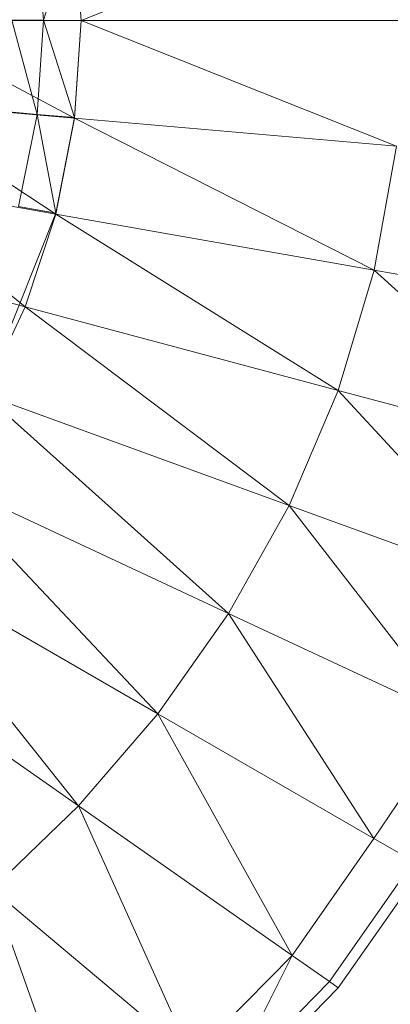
# Model space of a CAD drawing. Header units: metres. Extents: x 397.7 to 427.5, y 12.6 to 28.4.
# Tile 73 of 124: x 408.179 to 408.2193, y 26.2044 to 26.3112. Entities that reach past the tile are written whole.
import ezdxf

# ---------------------------------------------------------------- set-up
doc = ezdxf.new("R2010")
doc.units = ezdxf.units.M
doc.layers.add('A-DETL-____-MBND', color=7, linetype='Continuous', lineweight=18)

# ---------------------------------------------------------------- blocks, each defined once
blk = doc.blocks.new('Family - Inodor P5-151873-08_CLI_AIRE_P5')
at = {"layer": 'A-DETL-____-MBND', "color": 253, "true_color": 0xaaaaaa}
for p, q in [((0.66725, 0.21359), (0.63302, 0.19991)), ((0.62893, 0.19992), (0.62825, 0.21013)), ((0.62893, 0.19992), (0.62825, 0.21013)), ((0.62893, 0.19992), (0.63233, 0.21049)), ((0.62893, 0.19992), (0.63233, 0.21049)), ((0.63302, 0.19991), (0.63233, 0.21053)), ((0.63302, 0.19991), (0.63233, 0.21049)), ((0.63302, 0.19991), (0.61227, 0.19991)), ((0.63233, 0.1893), (0.61227, 0.19991)), ((0.62893, 0.19992), (0.62551, 0.19992)), ((0.62825, 0.18971), (0.62551, 0.19992)), ((0.62551, 0.19992), (0.62893, 0.19992)), ((0.62825, 0.18971), (0.62551, 0.19992)), ((0.62825, 0.18971), (0.62893, 0.19992)), ((0.62825, 0.18971), (0.62893, 0.19992)), ((0.63302, 0.19991), (0.62893, 0.19992)), ((0.63302, 0.19991), (0.62893, 0.19992)), ((0.63233, 0.18936), (0.62893, 0.19992)), ((0.63233, 0.18936), (0.62893, 0.19992)), ((0.63302, 0.19991), (0.63233, 0.1893)), ((0.63302, 0.19991), (0.63233, 0.18936)), ((0.66806, 0.19991), (0.63302, 0.19991)), ((0.66725, 0.18624), (0.63302, 0.19991)), ((0.63233, 0.1893), (0.61164, 0.19111)), ((0.63029, 0.17887), (0.61164, 0.19111)), ((0.62825, 0.18971), (0.62484, 0.19001)), ((0.62825, 0.18971), (0.62484, 0.19001)), ((0.62825, 0.18971), (0.62625, 0.1797)), ((0.62625, 0.1797), (0.62825, 0.18971)), ((0.63233, 0.18936), (0.62825, 0.18971)), ((0.63233, 0.18936), (0.62825, 0.18971)), ((0.63029, 0.179), (0.62825, 0.18971)), ((0.63029, 0.179), (0.62825, 0.18971)), ((0.63233, 0.18936), (0.63029, 0.179)), ((0.63233, 0.1893), (0.63029, 0.17887)), ((0.66725, 0.18624), (0.63233, 0.1893)), ((0.66485, 0.17278), (0.63233, 0.1893)), ((0.66725, 0.18624), (0.66485, 0.17278)), ((0.63029, 0.17887), (0.60979, 0.18249)), ((0.62697, 0.16883), (0.60979, 0.18249)), ((0.63029, 0.179), (0.62625, 0.1797)), ((0.63029, 0.179), (0.62625, 0.1797)), ((0.63029, 0.179), (0.62252, 0.15955)), ((0.63029, 0.17887), (0.62697, 0.16883)), ((0.66485, 0.17278), (0.63029, 0.17887)), ((0.66094, 0.15973), (0.63029, 0.17887)), ((0.62697, 0.16883), (0.6068, 0.17423)), ((0.66485, 0.17278), (0.66094, 0.15973)), ((0.69136, 0.1681), (0.66485, 0.17278)), ((0.68697, 0.15275), (0.66485, 0.17278)), ((0.62697, 0.16883), (0.62251, 0.15931)), ((0.66094, 0.15973), (0.62697, 0.16883)), ((0.65562, 0.14726), (0.62697, 0.16883)), ((0.65562, 0.14726), (0.62251, 0.15931)), ((0.62251, 0.15931), (0.64904, 0.13552)), ((0.66094, 0.15973), (0.65562, 0.14726)), ((0.68697, 0.15275), (0.66094, 0.15973)), ((0.68099, 0.13803), (0.66094, 0.15973)), ((0.64904, 0.13552), (0.61704, 0.15045)), ((0.61704, 0.15045), (0.64137, 0.12462)), ((0.65562, 0.14726), (0.64904, 0.13552)), ((0.68099, 0.13803), (0.65562, 0.14726)), ((0.67355, 0.12409), (0.65562, 0.14726)), ((0.64137, 0.12462), (0.61073, 0.14231)), ((0.61073, 0.14231), (0.63275, 0.11463)), ((0.63275, 0.11463), (0.60374, 0.13494)), ((0.64904, 0.13552), (0.64137, 0.12462)), ((0.67355, 0.12409), (0.64904, 0.13552)), ((0.64904, 0.13552), (0.66482, 0.11108)), ((0.64137, 0.12462), (0.63275, 0.11463)), ((0.66482, 0.11108), (0.64137, 0.12462)), ((0.64137, 0.12462), (0.65593, 0.0984)), ((0.67355, 0.12409), (0.66482, 0.11108)), ((0.63275, 0.11463), (0.62337, 0.10559)), ((0.65593, 0.0984), (0.63275, 0.11463)), ((0.63275, 0.11463), (0.64505, 0.08739)), ((0.66482, 0.11108), (0.65593, 0.0984)), ((0.6691, 0.10861), (0.66482, 0.11108)), ((0.6691, 0.10861), (0.65998, 0.09556)), ((0.67013, 0.10801), (0.66095, 0.09488)), ((0.64505, 0.08739), (0.62337, 0.10559)), ((0.62337, 0.10559), (0.63337, 0.0775)), ((0.65593, 0.0984), (0.64505, 0.08739)), ((0.64884, 0.08421), (0.65593, 0.0984)), ((0.65998, 0.09556), (0.65593, 0.0984)), ((0.65998, 0.09556), (0.64884, 0.08421)), ((0.66095, 0.09488), (0.65998, 0.09556)), ((0.66095, 0.09488), (0.64975, 0.08345))]:
    blk.add_line(p, q, dxfattribs=at)
blk = doc.blocks.new('LONDR55-XX_ZZ-ARQ-CAA-M3D-Londres55_ifc-1-08_CLI_AIRE_P5')
at = {"layer": 'A-DETL-____-MBND', "color": 253, "lineweight": 18, "true_color": 0xaaaaaa}
blk.add_blockref('Family - Inodor P5-151873-08_CLI_AIRE_P5', (407.55268, 26.11126), dxfattribs=at)

msp = doc.modelspace()

# ---------------------------------------------------------------- block references
at = {"lineweight": 5}
msp.add_blockref('LONDR55-XX_ZZ-ARQ-CAA-M3D-Londres55_ifc-1-08_CLI_AIRE_P5', (0, 0), dxfattribs=at)

doc.saveas('drawing.dxf')
